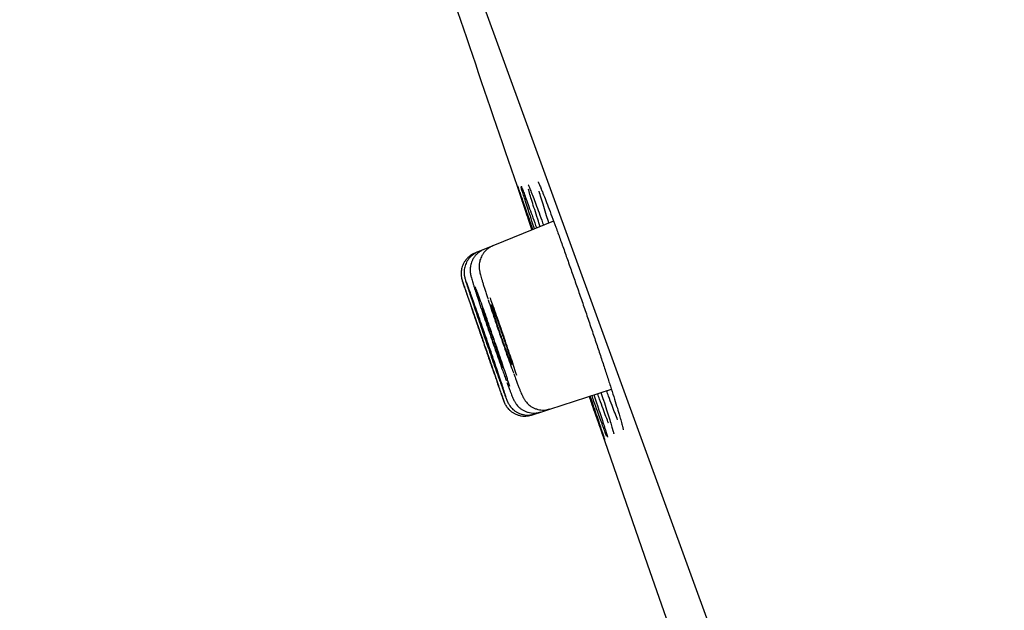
# Model space of a CAD drawing. Header units: millimetres. Extents: x 8 to 1091, y 12 to 2370.
# Tile 51 of 88: x 64 to 82, y 2268 to 2278. Entities that reach past the tile are written whole.
import ezdxf

# ---------------------------------------------------------------- set-up
doc = ezdxf.new("R2010")
doc.units = ezdxf.units.MM

msp = doc.modelspace()

# ---------------------------------------------------------------- linework, layer by layer
at = {"color": 7, "linetype": 'Continuous', "lineweight": 30}
for p, q in [((99.579, 2204.854), (64.265, 2301.877)), ((74, 2274.686), (72.893, 2274.239)), ((72.893, 2274.239), (72.728, 2274.173)), ((72.618, 2274.128), (72.563, 2274.106)), ((72.728, 2274.173), (72.618, 2274.128)), ((73.933, 2271.264), (75.052, 2271.628)), ((73.595, 2271.155), (73.651, 2271.173)), ((73.651, 2271.173), (73.764, 2271.209)), ((73.764, 2271.209), (73.933, 2271.264))]:
    msp.add_line(p, q, dxfattribs=at)
at = {"color": 7, "linetype": 'Continuous', "lineweight": 30, "flags": 128}
msp.add_lwpolyline([(74.647, 2271.497), (75.712, 2268.425), (76.422, 2266.395)], dxfattribs=at)
at = {"color": 7, "linetype": 'Continuous', "lineweight": 30}
msp.add_arc((1209.305, 2663.302), 1200.4, 198.639887, 198.897212, dxfattribs=at)
for points, knots in [([(73.339, 2275.33), (73.341, 2275.328), (73.343, 2275.321), (73.359, 2275.278), (73.386, 2275.203), (73.422, 2275.1), (73.467, 2274.971), (73.521, 2274.816), (73.573, 2274.67), (73.608, 2274.568), (73.62, 2274.533)], [0, 0, 0, 0, 0.085091, 0.225077, 0.36505, 0.505469, 0.645441, 0.785415, 0.925836, 1, 1, 1, 1]), ([(73.608, 2274.528), (73.591, 2274.577), (73.552, 2274.692), (73.499, 2274.848), (73.448, 2274.997), (73.407, 2275.122), (73.374, 2275.22), (73.352, 2275.287), (73.34, 2275.324), (73.339, 2275.327), (73.339, 2275.328)], [0, 0, 0, 0, 0.107557, 0.251294, 0.39549, 0.539227, 0.682942, 0.827116, 0.970831, 1, 1, 1, 1]), ([(73.653, 2274.546), (73.636, 2274.595), (73.598, 2274.709), (73.547, 2274.865), (73.498, 2275.015), (73.458, 2275.14), (73.428, 2275.236), (73.411, 2275.291), (73.407, 2275.306), (73.406, 2275.308)], [0, 0, 0, 0, 0.126678, 0.297726, 0.469321, 0.640369, 0.811401, 0.982978, 1, 1, 1, 1]), ([(73.41, 2275.325), (73.41, 2275.325), (73.409, 2275.326), (73.411, 2275.322), (73.414, 2275.316), (73.415, 2275.312)], [0, 0, 0, 0, 0.040837, 0.463445, 1, 1, 1, 1]), ([(73.412, 2275.322), (73.415, 2275.314), (73.424, 2275.292), (73.45, 2275.224), (73.488, 2275.122), (73.535, 2274.994), (73.59, 2274.84), (73.642, 2274.695), (73.678, 2274.595), (73.69, 2274.561)], [0, 0, 0, 0, 0.0983598, 0.261862, 0.4258857, 0.5893879, 0.7528694, 0.9168723, 1, 1, 1, 1]), ([(73.534, 2275.354), (73.534, 2275.353), (73.535, 2275.353), (73.539, 2275.345), (73.546, 2275.328), (73.554, 2275.311), (73.56, 2275.296), (73.561, 2275.293)], [0, 0, 0, 0, 0.134688, 0.349788, 0.612229, 0.913077, 1, 1, 1, 1]), ([(73.755, 2274.587), (73.74, 2274.634), (73.703, 2274.747), (73.653, 2274.902), (73.605, 2275.053), (73.568, 2275.176), (73.546, 2275.248), (73.54, 2275.272), (73.539, 2275.273)], [0, 0, 0, 0, 0.150943, 0.362042, 0.573814, 0.784912, 0.996011, 1, 1, 1, 1]), ([(73.557, 2275.302), (73.562, 2275.29), (73.577, 2275.254), (73.612, 2275.164), (73.66, 2275.038), (73.718, 2274.884), (73.77, 2274.741), (73.805, 2274.644), (73.816, 2274.612)], [0, 0, 0, 0, 0.108442, 0.307977, 0.506877, 0.705721, 0.905199, 1, 1, 1, 1]), ([(73.716, 2275.408), (73.716, 2275.407), (73.716, 2275.406), (73.721, 2275.397), (73.73, 2275.379), (73.742, 2275.352), (73.756, 2275.319), (73.768, 2275.291), (73.773, 2275.279)], [0, 0, 0, 0, 0.110672, 0.256698, 0.430807, 0.627744, 0.840028, 1, 1, 1, 1]), ([(73.769, 2275.289), (73.777, 2275.269), (73.799, 2275.217), (73.843, 2275.104), (73.901, 2274.952), (73.967, 2274.777), (74.039, 2274.582), (74.117, 2274.368), (74.199, 2274.139), (74.284, 2273.897), (74.373, 2273.646), (74.462, 2273.388), (74.552, 2273.128), (74.641, 2272.867), (74.728, 2272.61), (74.812, 2272.36), (74.892, 2272.12), (74.967, 2271.892), (75.035, 2271.68), (75.097, 2271.487), (75.15, 2271.315), (75.193, 2271.176), (75.213, 2271.106), (75.221, 2271.076)], [0, 0, 0, 0, 0.030026, 0.079092, 0.128136, 0.177336, 0.22638, 0.275407, 0.324591, 0.373619, 0.422644, 0.471826, 0.520851, 0.569889, 0.619083, 0.668121, 0.71718, 0.766396, 0.815456, 0.864536, 0.913774, 0.962855, 1, 1, 1, 1]), ([(73.914, 2274.652), (73.9, 2274.697), (73.865, 2274.807), (73.817, 2274.961), (73.772, 2275.11), (73.744, 2275.202), (73.735, 2275.236), (73.735, 2275.237)], [0, 0, 0, 0, 0.183316, 0.452445, 0.722431, 0.99156, 1, 1, 1, 1]), ([(72.893, 2274.238), (72.878, 2274.232), (72.845, 2274.218), (72.799, 2274.187), (72.757, 2274.149), (72.721, 2274.108), (72.693, 2274.064), (72.672, 2274.02), (72.656, 2273.976), (72.647, 2273.934), (72.643, 2273.895), (72.642, 2273.862), (72.643, 2273.834), (72.645, 2273.811), (72.648, 2273.789), (72.652, 2273.768), (72.658, 2273.742), (72.667, 2273.708), (72.679, 2273.664), (72.694, 2273.612), (72.712, 2273.552), (72.733, 2273.485), (72.756, 2273.412), (72.779, 2273.34), (72.796, 2273.289), (72.803, 2273.266)], [0, 0, 0, 0, 0.031064, 0.068571, 0.104503, 0.138978, 0.172034, 0.203635, 0.233652, 0.261787, 0.287564, 0.310787, 0.332408, 0.354452, 0.378796, 0.408539, 0.449047, 0.5148, 0.588798, 0.659066, 0.733167, 0.804831, 0.875222, 0.944675, 1, 1, 1, 1]), ([(72.564, 2274.105), (72.558, 2274.102), (72.532, 2274.094), (72.493, 2274.07), (72.447, 2274.035), (72.408, 2273.995), (72.376, 2273.952), (72.352, 2273.908), (72.333, 2273.863), (72.321, 2273.819), (72.315, 2273.777), (72.313, 2273.738), (72.314, 2273.703), (72.317, 2273.675), (72.321, 2273.654), (72.325, 2273.639), (72.328, 2273.628), (72.33, 2273.62), (72.332, 2273.611), (72.334, 2273.605), (72.336, 2273.6), (72.337, 2273.598)], [0, 0, 0, 0, 0.026938, 0.110125, 0.189648, 0.265859, 0.338908, 0.408799, 0.47541, 0.538491, 0.597634, 0.652176, 0.700889, 0.741256, 0.771654, 0.79659, 0.821656, 0.853122, 0.897415, 0.969748, 1, 1, 1, 1]), ([(72.618, 2274.128), (72.618, 2274.127), (72.597, 2274.121), (72.562, 2274.101), (72.514, 2274.067), (72.473, 2274.029), (72.439, 2273.987), (72.413, 2273.943), (72.393, 2273.898), (72.379, 2273.854), (72.371, 2273.811), (72.368, 2273.772), (72.368, 2273.738), (72.37, 2273.711), (72.373, 2273.689), (72.377, 2273.672), (72.38, 2273.658), (72.383, 2273.644), (72.388, 2273.626), (72.395, 2273.602), (72.405, 2273.571), (72.413, 2273.545), (72.417, 2273.533)], [0, 0, 0, 0, 0.002287, 0.063678, 0.1223, 0.178462, 0.23231, 0.283874, 0.333086, 0.379767, 0.423562, 0.463752, 0.499026, 0.52861, 0.554598, 0.580897, 0.610833, 0.649271, 0.705076, 0.803903, 0.915215, 1, 1, 1, 1]), ([(72.729, 2274.171), (72.719, 2274.167), (72.69, 2274.156), (72.647, 2274.129), (72.603, 2274.093), (72.565, 2274.053), (72.535, 2274.01), (72.512, 2273.965), (72.495, 2273.921), (72.484, 2273.877), (72.479, 2273.837), (72.477, 2273.802), (72.478, 2273.772), (72.481, 2273.748), (72.484, 2273.728), (72.487, 2273.71), (72.491, 2273.692), (72.497, 2273.667), (72.506, 2273.636), (72.519, 2273.593), (72.534, 2273.543), (72.548, 2273.499), (72.557, 2273.469), (72.56, 2273.461)], [0, 0, 0, 0, 0.02683, 0.076192, 0.123427, 0.168722, 0.212148, 0.253688, 0.29323, 0.330507, 0.364969, 0.395778, 0.4228, 0.447823, 0.473878, 0.503408, 0.540979, 0.59474, 0.691025, 0.783981, 0.873058, 0.966905, 1, 1, 1, 1]), ([(72.979, 2271.726), (72.994, 2271.684), (73.023, 2271.601), (73.056, 2271.508), (73.079, 2271.442), (73.092, 2271.406), (73.094, 2271.401), (73.086, 2271.428), (73.067, 2271.485), (73.038, 2271.571), (73, 2271.684), (72.953, 2271.82), (72.9, 2271.975), (72.842, 2272.145), (72.78, 2272.326), (72.716, 2272.512), (72.652, 2272.697), (72.589, 2272.878), (72.531, 2273.047), (72.477, 2273.201), (72.431, 2273.335), (72.392, 2273.446), (72.363, 2273.529), (72.344, 2273.581), (72.34, 2273.591), (72.338, 2273.596)], [0, 0, 0, 0, 0.044129, 0.088257, 0.132386, 0.176515, 0.220641, 0.264768, 0.308895, 0.353023, 0.397155, 0.441287, 0.485426, 0.529566, 0.57371, 0.617855, 0.662001, 0.706147, 0.750291, 0.794435, 0.838574, 0.882712, 0.926843, 0.970975, 1, 1, 1, 1]), ([(72.34, 2273.588), (72.343, 2273.58), (72.349, 2273.56), (72.371, 2273.495), (72.403, 2273.399), (72.445, 2273.277), (72.494, 2273.133), (72.549, 2272.972), (72.609, 2272.797), (72.672, 2272.614), (72.736, 2272.427), (72.8, 2272.243), (72.861, 2272.067), (72.911, 2271.923), (72.95, 2271.81), (72.97, 2271.754), (72.979, 2271.726)], [0, 0, 0, 0, 0.0595, 0.136257, 0.21302, 0.289783, 0.366558, 0.443332, 0.520118, 0.596903, 0.673693, 0.750484, 0.827273, 0.904062, 0.952031, 1, 1, 1, 1]), ([(73.134, 2271.479), (73.131, 2271.488), (73.123, 2271.515), (73.098, 2271.592), (73.061, 2271.704), (73.015, 2271.841), (72.963, 2271.997), (72.905, 2272.168), (72.843, 2272.349), (72.779, 2272.535), (72.715, 2272.721), (72.652, 2272.901), (72.593, 2273.071), (72.538, 2273.225), (72.491, 2273.359), (72.451, 2273.469), (72.424, 2273.541), (72.415, 2273.566), (72.412, 2273.574)], [0, 0, 0, 0, 0.035592, 0.102191, 0.168804, 0.235416, 0.302039, 0.368662, 0.435289, 0.501915, 0.568537, 0.635159, 0.701769, 0.768379, 0.834976, 0.901573, 0.968162, 1, 1, 1, 1]), ([(72.42, 2273.524), (72.421, 2273.52), (72.43, 2273.494), (72.455, 2273.417), (72.494, 2273.297), (72.543, 2273.152), (72.598, 2272.99), (72.657, 2272.815), (72.72, 2272.631), (72.785, 2272.445), (72.848, 2272.26), (72.91, 2272.083), (72.96, 2271.94), (73, 2271.827), (73.02, 2271.771), (73.03, 2271.742)], [0, 0, 0, 0, 0.015901, 0.10337, 0.19084, 0.278325, 0.365811, 0.453305, 0.540798, 0.628289, 0.715779, 0.803257, 0.890734, 0.945367, 1, 1, 1, 1]), ([(73.201, 2271.674), (73.193, 2271.698), (73.174, 2271.758), (73.133, 2271.882), (73.082, 2272.038), (73.024, 2272.21), (72.962, 2272.392), (72.898, 2272.578), (72.833, 2272.765), (72.77, 2272.946), (72.71, 2273.116), (72.655, 2273.269), (72.609, 2273.397), (72.585, 2273.46), (72.575, 2273.489)], [0, 0, 0, 0, 0.056824, 0.144139, 0.231464, 0.31879, 0.40611, 0.493431, 0.580732, 0.668032, 0.755308, 0.842583, 0.929839, 1, 1, 1, 1]), ([(72.56, 2273.461), (72.564, 2273.447), (72.573, 2273.418), (72.584, 2273.385), (72.59, 2273.367)], [0, 0, 0, 0, 0.467993, 1, 1, 1, 1]), ([(72.593, 2273.359), (72.595, 2273.351), (72.611, 2273.303), (72.648, 2273.192), (72.701, 2273.03), (72.761, 2272.854), (72.824, 2272.67), (72.888, 2272.482), (72.953, 2272.297), (73.015, 2272.12), (73.066, 2271.976), (73.106, 2271.863), (73.127, 2271.807), (73.137, 2271.778)], [0, 0, 0, 0, 0.02135, 0.127186, 0.233023, 0.33886, 0.444697, 0.550515, 0.656333, 0.76212, 0.867908, 0.933954, 1, 1, 1, 1]), ([(72.807, 2273.253), (72.825, 2273.199), (72.86, 2273.093), (72.92, 2272.914), (72.982, 2272.729), (73.047, 2272.541), (73.112, 2272.355), (73.175, 2272.177), (73.227, 2272.031), (73.257, 2271.951), (73.268, 2271.92)], [0, 0, 0, 0, 0.131228, 0.262437, 0.393647, 0.524809, 0.655971, 0.787077, 0.918183, 1, 1, 1, 1]), ([(73.329, 2271.875), (73.322, 2271.897), (73.3, 2271.964), (73.256, 2272.098), (73.199, 2272.27), (73.137, 2272.453), (73.073, 2272.641), (73.008, 2272.828), (72.944, 2273.01), (72.888, 2273.168), (72.856, 2273.256), (72.842, 2273.294)], [0, 0, 0, 0, 0.060022, 0.181393, 0.302763, 0.424108, 0.545451, 0.666747, 0.788042, 0.909287, 1, 1, 1, 1]), ([(72.942, 2272.966), (72.933, 2272.988), (72.917, 2273.034), (72.896, 2273.088), (72.88, 2273.129), (72.868, 2273.155), (72.862, 2273.167), (72.861, 2273.163), (72.865, 2273.143), (72.874, 2273.108), (72.889, 2273.06), (72.908, 2272.999), (72.931, 2272.927), (72.958, 2272.847), (72.987, 2272.76), (73.018, 2272.669), (73.05, 2272.577), (73.081, 2272.486), (73.112, 2272.398), (73.141, 2272.317), (73.168, 2272.245), (73.191, 2272.183), (73.21, 2272.133), (73.225, 2272.098), (73.234, 2272.077), (73.239, 2272.071), (73.238, 2272.081), (73.231, 2272.106), (73.22, 2272.146), (73.204, 2272.199), (73.183, 2272.265), (73.159, 2272.34), (73.131, 2272.423), (73.101, 2272.512), (73.07, 2272.604), (73.038, 2272.696), (73.006, 2272.786), (72.973, 2272.879), (72.953, 2272.935), (72.942, 2272.966)], [0, 0, 0, 0, 0.026834, 0.053668, 0.080501, 0.107335, 0.134175, 0.161014, 0.187866, 0.214717, 0.241578, 0.268439, 0.295304, 0.322169, 0.34903, 0.375891, 0.402743, 0.429594, 0.456434, 0.483274, 0.510106, 0.536938, 0.563769, 0.590599, 0.617436, 0.644272, 0.67112, 0.697968, 0.724826, 0.751684, 0.778549, 0.805413, 0.832277, 0.85914, 0.885995, 0.91285, 0.939693, 0.966537, 1, 1, 1, 1]), ([(72.6, 2272.838), (72.593, 2272.86), (72.577, 2272.905), (72.558, 2272.959), (72.543, 2273.001), (72.534, 2273.027), (72.53, 2273.038), (72.53, 2273.036), (72.531, 2273.036)], [0, 0, 0, 0, 0.189431, 0.378862, 0.568293, 0.757725, 0.947142, 1, 1, 1, 1]), ([(72.531, 2273.033), (72.533, 2273.028), (72.536, 2273.017), (72.548, 2272.983), (72.564, 2272.936), (72.584, 2272.876), (72.608, 2272.806), (72.635, 2272.726), (72.665, 2272.641), (72.696, 2272.551), (72.727, 2272.46), (72.758, 2272.369), (72.788, 2272.283), (72.816, 2272.202), (72.841, 2272.13), (72.863, 2272.068), (72.88, 2272.019), (72.893, 2271.982), (72.897, 2271.97), (72.899, 2271.964)], [0, 0, 0, 0, 0.0588095, 0.117619, 0.1764336, 0.2352482, 0.2940713, 0.3528945, 0.4117258, 0.4705571, 0.5293927, 0.5882284, 0.6470625, 0.7058965, 0.764724, 0.8235514, 0.88237, 0.9411886, 1, 1, 1, 1]), ([(72.659, 2272.86), (72.651, 2272.882), (72.635, 2272.927), (72.615, 2272.981), (72.6, 2273.022), (72.59, 2273.048), (72.585, 2273.059), (72.586, 2273.057), (72.586, 2273.057)], [0, 0, 0, 0, 0.18944, 0.37888, 0.56832, 0.757761, 0.9472, 1, 1, 1, 1]), ([(72.586, 2273.054), (72.588, 2273.049), (72.59, 2273.038), (72.601, 2273.004), (72.617, 2272.956), (72.637, 2272.896), (72.66, 2272.825), (72.687, 2272.746), (72.717, 2272.66), (72.747, 2272.57), (72.779, 2272.478), (72.81, 2272.388), (72.84, 2272.301), (72.869, 2272.221), (72.894, 2272.149), (72.916, 2272.087), (72.934, 2272.038), (72.948, 2272.001), (72.952, 2271.989), (72.955, 2271.983)], [0, 0, 0, 0, 0.058812, 0.117624, 0.176447, 0.23527, 0.294104, 0.352938, 0.411777, 0.470616, 0.529453, 0.58829, 0.647119, 0.705947, 0.764764, 0.823581, 0.882388, 0.941196, 1, 1, 1, 1]), ([(72.772, 2272.902), (72.764, 2272.925), (72.748, 2272.97), (72.728, 2273.024), (72.712, 2273.065), (72.701, 2273.091), (72.696, 2273.103), (72.695, 2273.099), (72.7, 2273.08), (72.71, 2273.046), (72.725, 2272.998), (72.745, 2272.937), (72.768, 2272.866), (72.795, 2272.786), (72.824, 2272.7), (72.855, 2272.609), (72.886, 2272.517), (72.918, 2272.427), (72.948, 2272.34), (72.977, 2272.259), (73.003, 2272.187), (73.026, 2272.125), (73.044, 2272.076), (73.058, 2272.04), (73.067, 2272.019), (73.071, 2272.013), (73.069, 2272.023), (73.062, 2272.048), (73.05, 2272.088), (73.034, 2272.14), (73.013, 2272.205), (72.988, 2272.28), (72.96, 2272.362), (72.93, 2272.45), (72.899, 2272.542), (72.867, 2272.634), (72.836, 2272.723), (72.804, 2272.815), (72.784, 2272.871), (72.772, 2272.902)], [0, 0, 0, 0, 0.026837, 0.053673, 0.08051, 0.107346, 0.134185, 0.161025, 0.187871, 0.214717, 0.241571, 0.268424, 0.295283, 0.322142, 0.349, 0.375859, 0.402713, 0.429566, 0.456413, 0.483259, 0.510098, 0.536937, 0.563773, 0.590609, 0.617446, 0.644284, 0.671128, 0.697971, 0.724823, 0.751675, 0.778532, 0.80539, 0.832249, 0.859108, 0.885964, 0.91282, 0.939668, 0.966517, 1, 1, 1, 1]), ([(72.902, 2271.959), (72.902, 2271.958), (72.903, 2271.956), (72.9, 2271.966), (72.892, 2271.989), (72.879, 2272.028), (72.861, 2272.08), (72.839, 2272.144), (72.814, 2272.218), (72.786, 2272.3), (72.756, 2272.388), (72.725, 2272.479), (72.693, 2272.57), (72.662, 2272.659), (72.63, 2272.751), (72.611, 2272.807), (72.6, 2272.838)], [0, 0, 0, 0, 0.007282, 0.082197, 0.157112, 0.232032, 0.306951, 0.381881, 0.45681, 0.531751, 0.606692, 0.68164, 0.756588, 0.831537, 0.906485, 1, 1, 1, 1]), ([(72.958, 2271.978), (72.958, 2271.978), (72.959, 2271.975), (72.956, 2271.985), (72.949, 2272.009), (72.937, 2272.048), (72.919, 2272.101), (72.898, 2272.165), (72.873, 2272.239), (72.845, 2272.322), (72.815, 2272.409), (72.784, 2272.5), (72.752, 2272.592), (72.721, 2272.681), (72.689, 2272.773), (72.67, 2272.829), (72.659, 2272.86)], [0, 0, 0, 0, 0.00741, 0.082312, 0.157215, 0.23213, 0.307045, 0.381975, 0.456905, 0.531844, 0.606784, 0.681724, 0.756664, 0.831594, 0.906525, 1, 1, 1, 1]), ([(73.273, 2271.907), (73.281, 2271.885), (73.299, 2271.836), (73.324, 2271.769), (73.345, 2271.713), (73.356, 2271.683), (73.361, 2271.672)], [0, 0, 0, 0, 0.243701, 0.540361, 0.837588, 1, 1, 1, 1]), ([(73.03, 2271.742), (73.046, 2271.699), (73.065, 2271.645), (73.079, 2271.606), (73.082, 2271.598)], [0, 0, 0, 0, 0.787152, 1, 1, 1, 1]), ([(73.148, 2271.747), (73.152, 2271.738), (73.164, 2271.704), (73.179, 2271.663), (73.19, 2271.633), (73.194, 2271.623)], [0, 0, 0, 0, 0.207775, 0.725507, 1, 1, 1, 1]), ([(73.084, 2271.593), (73.087, 2271.584), (73.097, 2271.556), (73.112, 2271.516), (73.127, 2271.475), (73.141, 2271.44), (73.15, 2271.416), (73.159, 2271.396), (73.166, 2271.381), (73.175, 2271.364), (73.187, 2271.343), (73.204, 2271.318), (73.228, 2271.288), (73.259, 2271.256), (73.298, 2271.225), (73.343, 2271.198), (73.393, 2271.176), (73.448, 2271.16), (73.505, 2271.153), (73.564, 2271.154), (73.613, 2271.161), (73.641, 2271.171), (73.651, 2271.175)], [0, 0, 0, 0, 0.0463559, 0.1360591, 0.2272818, 0.3219906, 0.4256035, 0.4694709, 0.4991997, 0.523531, 0.5474816, 0.5745153, 0.6082792, 0.6470154, 0.6884681, 0.7328, 0.7792686, 0.8270924, 0.8757399, 0.9248794, 0.9743007, 1, 1, 1, 1]), ([(73.194, 2271.623), (73.198, 2271.614), (73.208, 2271.586), (73.224, 2271.545), (73.241, 2271.501), (73.254, 2271.468), (73.265, 2271.443), (73.275, 2271.424), (73.284, 2271.406), (73.295, 2271.387), (73.309, 2271.364), (73.329, 2271.337), (73.357, 2271.307), (73.392, 2271.275), (73.434, 2271.246), (73.482, 2271.222), (73.535, 2271.203), (73.591, 2271.192), (73.65, 2271.189), (73.708, 2271.194), (73.745, 2271.205), (73.763, 2271.211)], [0, 0, 0, 0, 0.0478, 0.141432, 0.237381, 0.339384, 0.409665, 0.458658, 0.491786, 0.521415, 0.550434, 0.58151, 0.61822, 0.66003, 0.704687, 0.751577, 0.800104, 0.849677, 0.899885, 0.950466, 1, 1, 1, 1]), ([(73.361, 2271.672), (73.364, 2271.663), (73.375, 2271.634), (73.392, 2271.592), (73.411, 2271.546), (73.427, 2271.51), (73.441, 2271.481), (73.453, 2271.458), (73.466, 2271.436), (73.482, 2271.412), (73.503, 2271.385), (73.531, 2271.356), (73.566, 2271.325), (73.609, 2271.297), (73.658, 2271.273), (73.712, 2271.256), (73.769, 2271.246), (73.827, 2271.244), (73.882, 2271.25), (73.917, 2271.261), (73.932, 2271.266)], [0, 0, 0, 0, 0.049006, 0.146191, 0.2466, 0.3563, 0.430472, 0.477525, 0.511769, 0.545093, 0.578803, 0.616618, 0.659468, 0.70557, 0.753764, 0.803459, 0.854128, 0.905389, 0.956995, 1, 1, 1, 1]), ([(74.662, 2271.501), (74.68, 2271.45), (74.72, 2271.333), (74.773, 2271.175), (74.823, 2271.027), (74.864, 2270.905), (74.897, 2270.808), (74.918, 2270.742), (74.929, 2270.707), (74.93, 2270.704), (74.93, 2270.704)], [0, 0, 0, 0, 0.112359, 0.254506, 0.396201, 0.537877, 0.680005, 0.821681, 0.963333, 1, 1, 1, 1]), ([(74.797, 2271.228), (74.777, 2271.284), (74.746, 2271.372), (74.709, 2271.475), (74.696, 2271.512)], [0, 0, 0, 0, 0.6394455, 1, 1, 1, 1]), ([(74.734, 2271.525), (74.75, 2271.474), (74.789, 2271.357), (74.841, 2271.2), (74.89, 2271.051), (74.929, 2270.928), (74.959, 2270.834), (74.976, 2270.777), (74.98, 2270.762), (74.981, 2270.759)], [0, 0, 0, 0, 0.129707, 0.296383, 0.462528, 0.628665, 0.795331, 0.961467, 1, 1, 1, 1]), ([(74.902, 2271.269), (74.881, 2271.324), (74.85, 2271.41), (74.813, 2271.511), (74.8, 2271.546)], [0, 0, 0, 0, 0.650961, 1, 1, 1, 1]), ([(74.863, 2271.567), (74.879, 2271.518), (74.917, 2271.403), (74.966, 2271.248), (75.013, 2271.099), (75.05, 2270.978), (75.067, 2270.921), (75.075, 2270.894)], [0, 0, 0, 0, 0.161674, 0.377795, 0.59323, 0.808679, 1, 1, 1, 1]), ([(75.065, 2271.327), (75.044, 2271.383), (75.013, 2271.467), (74.976, 2271.566), (74.964, 2271.599)], [0, 0, 0, 0, 0.6619341, 1, 1, 1, 1]), ([(73.089, 2271.414), (73.091, 2271.409), (73.094, 2271.401), (73.096, 2271.395), (73.099, 2271.389), (73.099, 2271.389)], [0, 0, 0, 0, 0.633294, 0.949217, 1, 1, 1, 1]), ([(73.094, 2271.401), (73.094, 2271.401), (73.095, 2271.397), (73.098, 2271.391), (73.102, 2271.38), (73.109, 2271.365), (73.118, 2271.348), (73.131, 2271.325), (73.151, 2271.295), (73.178, 2271.261), (73.213, 2271.228), (73.255, 2271.198), (73.301, 2271.172), (73.353, 2271.152), (73.409, 2271.139), (73.467, 2271.134), (73.525, 2271.138), (73.568, 2271.146), (73.59, 2271.154), (73.594, 2271.156)], [0, 0, 0, 0, 0.008916, 0.08135, 0.126788, 0.154122, 0.184068, 0.223288, 0.274436, 0.339932, 0.413567, 0.484779, 0.562496, 0.643536, 0.726621, 0.810931, 0.895966, 0.981406, 1, 1, 1, 1]), ([(74.75, 2271.209), (74.73, 2271.265), (74.699, 2271.354), (74.663, 2271.459), (74.65, 2271.497)], [0, 0, 0, 0, 0.632535, 1, 1, 1, 1]), ([(75.167, 2271.066), (75.167, 2271.066), (75.154, 2271.098), (75.12, 2271.183), (75.084, 2271.279), (75.065, 2271.327)], [0, 0, 0, 0, 0.001278, 0.500639, 1, 1, 1, 1]), ([(74.928, 2270.707), (74.927, 2270.709), (74.924, 2270.716), (74.908, 2270.76), (74.881, 2270.836), (74.845, 2270.939), (74.801, 2271.062), (74.767, 2271.16), (74.75, 2271.209)], [0, 0, 0, 0, 0.086427, 0.273755, 0.461681, 0.649009, 0.824505, 1, 1, 1, 1]), ([(74.966, 2270.771), (74.964, 2270.775), (74.956, 2270.795), (74.932, 2270.858), (74.895, 2270.958), (74.85, 2271.081), (74.814, 2271.179), (74.797, 2271.228)], [0, 0, 0, 0, 0.068156, 0.309281, 0.54964, 0.77482, 1, 1, 1, 1]), ([(75, 2271.006), (75, 2271.006), (74.988, 2271.038), (74.955, 2271.124), (74.92, 2271.22), (74.902, 2271.269)], [0, 0, 0, 0, 0.002437, 0.501219, 1, 1, 1, 1]), ([(75.219, 2271.085), (75.223, 2271.071), (75.233, 2271.036), (75.245, 2270.99), (75.257, 2270.947), (75.264, 2270.916), (75.268, 2270.897), (75.27, 2270.887), (75.27, 2270.887), (75.27, 2270.887)], [0, 0, 0, 0, 0.123992, 0.308476, 0.488346, 0.664027, 0.810042, 0.934343, 1, 1, 1, 1]), ([(75.072, 2270.903), (75.073, 2270.899), (75.079, 2270.879), (75.086, 2270.854), (75.092, 2270.829), (75.095, 2270.816), (75.096, 2270.81), (75.096, 2270.811), (75.096, 2270.811)], [0, 0, 0, 0, 0.084625, 0.359433, 0.600113, 0.812598, 0.981619, 1, 1, 1, 1]), ([(74.978, 2270.769), (74.979, 2270.765), (74.981, 2270.757), (74.982, 2270.752), (74.982, 2270.753), (74.982, 2270.753)], [0, 0, 0, 0, 0.5284139, 0.9634788, 1, 1, 1, 1])]:
    msp.add_open_spline(points, degree=3, knots=knots, dxfattribs=at)

doc.saveas('drawing.dxf')
